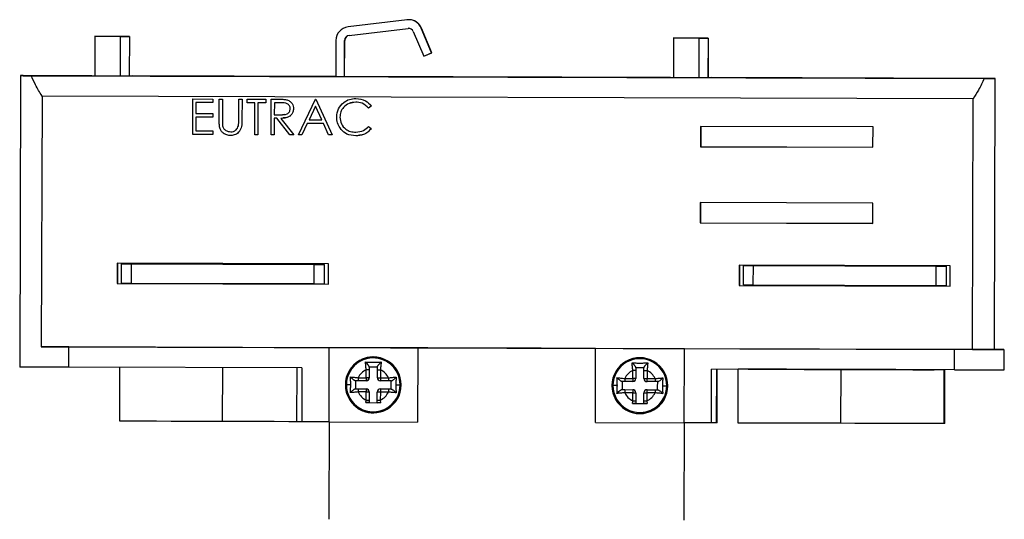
# Model space of a CAD drawing. Header units: millimetres. Extents: x -262 to 40, y 69 to 330.
# Tile 20 of 25: x -243 to -146, y 281 to 330. Entities that reach past the tile are written whole.
import ezdxf

# ---------------------------------------------------------------- set-up
doc = ezdxf.new("R2010")
doc.units = ezdxf.units.MM

msp = doc.modelspace()

# ---------------------------------------------------------------- linework, layer by layer
at = {"color": 7, "linetype": 'Continuous', "lineweight": 25}
for p, q in [((-204.729, 330.254), (-210.537, 329.558)), ((-204.582, 330.264), (-204.595, 330.264)), ((-210.436, 328.714), (-204.628, 329.41)), ((-210.423, 328.714), (-204.615, 329.411)), ((-204.615, 329.411), (-204.628, 329.41)), ((-204.565, 329.414), (-204.615, 329.411)), ((-204.108, 329.108), (-203.087, 326.687)), ((-203.312, 329.439), (-203.325, 329.438)), ((-202.304, 327.017), (-203.325, 329.438)), ((-202.29, 327.017), (-203.312, 329.439)), ((-235.477, 328.632), (-235.488, 324.732)), ((-235.467, 328.633), (-235.477, 328.632)), ((-235.477, 328.632), (-232.977, 328.625)), ((-232.067, 328.623), (-235.467, 328.633)), ((-232.977, 328.625), (-232.988, 324.725)), ((-232.974, 328.625), (-232.985, 324.725)), ((-232.977, 328.625), (-232.974, 328.625)), ((-232.974, 328.625), (-232.074, 328.623)), ((-232.074, 328.623), (-232.085, 324.723)), ((-232.067, 328.623), (-232.079, 324.723)), ((-232.074, 328.623), (-232.067, 328.623)), ((-211.726, 328.222), (-211.736, 324.664)), ((-210.886, 324.662), (-210.876, 328.219)), ((-210.863, 328.219), (-210.876, 328.219)), ((-210.873, 324.662), (-210.863, 328.219)), ((-210.436, 328.714), (-210.423, 328.714)), ((-178.477, 328.468), (-178.488, 324.568)), ((-178.468, 328.469), (-178.477, 328.468)), ((-178.477, 328.468), (-175.977, 328.461)), ((-175.068, 328.459), (-178.468, 328.469)), ((-175.977, 328.461), (-175.988, 324.561)), ((-175.975, 328.461), (-175.986, 324.561)), ((-175.977, 328.461), (-175.975, 328.461)), ((-175.975, 328.461), (-175.075, 328.459)), ((-175.075, 328.459), (-175.086, 324.559)), ((-175.068, 328.459), (-175.079, 324.559)), ((-175.075, 328.459), (-175.068, 328.459)), ((-203.087, 326.687), (-202.304, 327.017)), ((-203.074, 326.687), (-202.29, 327.017)), ((-202.29, 327.017), (-202.304, 327.017)), ((-203.074, 326.687), (-203.087, 326.687)), ((-242.794, 324.753), (-242.876, 296.054)), ((-241.744, 324.75), (-147.872, 324.48)), ((-235.78, 324.734), (-241.716, 324.751)), ((-235.78, 324.734), (-235.789, 324.733)), ((-235.789, 324.733), (-231.789, 324.722)), ((-235.78, 324.733), (-235.78, 324.734)), ((-231.789, 324.722), (-231.78, 324.722)), ((-211.736, 324.664), (-231.78, 324.722)), ((-211.736, 324.664), (-210.886, 324.662)), ((-210.873, 324.662), (-210.886, 324.662)), ((-178.78, 324.569), (-210.873, 324.662)), ((-178.78, 324.569), (-178.789, 324.569)), ((-178.789, 324.569), (-174.789, 324.558)), ((-178.78, 324.569), (-178.78, 324.569)), ((-174.789, 324.558), (-174.78, 324.558)), ((-147.844, 324.48), (-174.78, 324.558)), ((-146.871, 297.777), (-146.794, 324.477)), ((-240.676, 322.747), (-240.747, 298.047)), ((-148.963, 322.483), (-240.676, 322.747)), ((-225.835, 318.96), (-225.825, 322.46)), ((-225.825, 322.46), (-223.85, 322.454)), ((-225.825, 322.46), (-223.851, 322.454)), ((-225.825, 322.46), (-225.825, 322.46)), ((-225.512, 322.1), (-225.515, 321.023)), ((-225.512, 322.1), (-225.515, 321.023)), ((-223.852, 322.095), (-225.512, 322.1)), ((-223.851, 322.454), (-223.852, 322.095)), ((-223.852, 322.095), (-223.851, 322.095)), ((-223.85, 322.454), (-223.851, 322.095)), ((-223.851, 322.454), (-223.85, 322.454)), ((-223.229, 320.338), (-223.223, 322.452)), ((-223.223, 322.452), (-222.909, 322.451)), ((-223.223, 322.452), (-223.222, 322.452)), ((-223.222, 322.452), (-222.908, 322.451)), ((-222.909, 322.451), (-222.915, 320.354)), ((-222.908, 322.451), (-222.914, 320.354)), ((-222.909, 322.451), (-222.908, 322.451)), ((-221.299, 320.349), (-221.293, 322.446)), ((-221.293, 322.446), (-220.979, 322.446)), ((-221.293, 322.446), (-220.979, 322.446)), ((-221.293, 322.446), (-221.293, 322.446)), ((-220.979, 322.446), (-220.985, 320.332)), ((-220.979, 322.446), (-220.985, 320.332)), ((-220.979, 322.446), (-220.979, 322.446)), ((-220.487, 322.085), (-220.486, 322.444)), ((-219.724, 322.083), (-220.487, 322.085)), ((-220.486, 322.444), (-218.646, 322.439)), ((-220.486, 322.444), (-220.485, 322.444)), ((-220.485, 322.444), (-218.645, 322.439)), ((-219.733, 318.942), (-219.724, 322.083)), ((-219.41, 322.082), (-219.419, 318.941)), ((-219.409, 322.082), (-219.418, 318.941)), ((-218.647, 322.08), (-219.41, 322.082)), ((-218.646, 322.439), (-218.647, 322.08)), ((-218.647, 322.08), (-218.646, 322.08)), ((-218.645, 322.439), (-218.646, 322.08)), ((-218.646, 322.439), (-218.645, 322.439)), ((-218.117, 318.937), (-218.107, 322.437)), ((-218.107, 322.437), (-217.406, 322.435)), ((-218.107, 322.437), (-217.407, 322.435)), ((-218.107, 322.437), (-218.107, 322.437)), ((-217.794, 322.077), (-217.798, 320.911)), ((-217.794, 322.077), (-217.797, 320.911)), ((-217.138, 322.076), (-217.794, 322.077)), ((-217.407, 322.435), (-217.406, 322.435)), ((-216.614, 322.385), (-216.614, 322.385)), ((-215.425, 318.93), (-213.755, 322.425)), ((-213.755, 322.425), (-213.71, 322.425)), ((-213.755, 322.425), (-213.754, 322.425)), ((-213.754, 322.425), (-213.71, 322.425)), ((-213.71, 322.425), (-212.104, 318.92)), ((-213.71, 322.425), (-212.105, 318.92)), ((-213.71, 322.425), (-213.71, 322.425)), ((-209.762, 322.503), (-209.762, 322.503)), ((-149.034, 297.783), (-148.963, 322.483)), ((-225.515, 321.023), (-223.855, 321.018)), ((-225.515, 321.023), (-223.855, 321.018)), ((-225.515, 321.023), (-225.515, 321.023)), ((-223.855, 321.018), (-223.856, 320.659)), ((-223.855, 321.018), (-223.856, 320.659)), ((-223.855, 321.018), (-223.855, 321.018)), ((-215.911, 321.495), (-215.911, 321.495)), ((-213.738, 321.743), (-214.375, 320.407)), ((-213.738, 321.742), (-214.375, 320.407)), ((-213.125, 320.404), (-213.738, 321.743)), ((-208.237, 321.767), (-208.513, 321.557)), ((-208.513, 321.557), (-208.512, 321.557)), ((-208.237, 321.767), (-208.512, 321.557)), ((-208.237, 321.767), (-208.237, 321.767)), ((-225.516, 320.664), (-225.52, 319.318)), ((-225.516, 320.664), (-225.52, 319.318)), ((-223.856, 320.659), (-225.516, 320.664)), ((-223.856, 320.659), (-223.856, 320.659)), ((-222.915, 320.354), (-222.914, 320.354)), ((-220.985, 320.332), (-220.985, 320.332)), ((-217.798, 320.552), (-217.803, 318.936)), ((-217.799, 320.552), (-217.803, 318.936)), ((-217.543, 320.551), (-217.799, 320.552)), ((-217.798, 320.911), (-217.157, 320.904)), ((-217.798, 320.911), (-217.797, 320.911)), ((-217.797, 320.911), (-217.156, 320.904)), ((-216.262, 318.932), (-217.543, 320.551)), ((-217.157, 320.904), (-217.156, 320.904)), ((-217.156, 320.904), (-216.83, 320.952)), ((-217.155, 320.55), (-215.873, 318.931)), ((-217.155, 320.55), (-215.874, 318.931)), ((-216.919, 320.559), (-216.919, 320.559)), ((-214.546, 320.049), (-215.082, 318.929)), ((-214.547, 320.049), (-215.082, 318.929)), ((-212.96, 320.044), (-214.547, 320.049)), ((-214.375, 320.407), (-213.125, 320.404)), ((-214.375, 320.407), (-214.375, 320.407)), ((-214.375, 320.407), (-213.125, 320.404)), ((-212.446, 318.921), (-212.96, 320.044)), ((-211.337, 320.664), (-211.336, 320.664)), ((-225.52, 319.318), (-223.86, 319.313)), ((-225.52, 319.318), (-223.86, 319.313)), ((-225.52, 319.318), (-225.52, 319.318)), ((-223.86, 319.313), (-223.861, 318.954)), ((-223.86, 319.313), (-223.861, 318.954)), ((-223.86, 319.313), (-223.86, 319.313)), ((-222.902, 319.888), (-222.902, 319.888)), ((-208.518, 319.762), (-208.243, 319.553)), ((-208.518, 319.762), (-208.244, 319.553)), ((-208.518, 319.762), (-208.518, 319.762)), ((-208.244, 319.553), (-208.243, 319.553)), ((-175.828, 319.76), (-175.833, 317.76)), ((-158.828, 319.711), (-175.828, 319.76)), ((-175.788, 319.76), (-175.794, 317.761)), ((-158.833, 317.711), (-158.828, 319.711)), ((-223.861, 318.954), (-225.835, 318.96)), ((-223.861, 318.954), (-223.861, 318.954)), ((-222.077, 318.859), (-222.076, 318.859)), ((-219.419, 318.941), (-219.733, 318.942)), ((-219.419, 318.941), (-219.418, 318.941)), ((-217.803, 318.936), (-218.117, 318.937)), ((-217.803, 318.936), (-217.803, 318.936)), ((-215.874, 318.931), (-216.262, 318.932)), ((-215.874, 318.931), (-215.873, 318.931)), ((-215.082, 318.929), (-215.425, 318.93)), ((-215.082, 318.929), (-215.082, 318.929)), ((-212.105, 318.92), (-212.446, 318.921)), ((-212.105, 318.92), (-212.104, 318.92)), ((-209.539, 318.834), (-209.539, 318.834)), ((-175.794, 317.761), (-175.833, 317.76)), ((-175.833, 317.76), (-158.833, 317.711)), ((-175.794, 317.761), (-158.833, 317.712)), ((-175.849, 312.26), (-175.855, 310.26)), ((-158.849, 312.211), (-175.849, 312.26)), ((-175.81, 312.26), (-175.816, 310.261)), ((-158.855, 310.211), (-158.849, 312.211)), ((-175.816, 310.261), (-175.855, 310.26)), ((-175.855, 310.26), (-158.855, 310.211)), ((-175.816, 310.261), (-158.855, 310.212)), ((-233.266, 306.275), (-233.272, 304.275)), ((-212.467, 306.216), (-233.266, 306.275)), ((-233.227, 306.275), (-233.233, 304.276)), ((-232.852, 304.325), (-232.847, 306.225)), ((-232.847, 306.225), (-231.866, 306.221)), ((-231.871, 304.321), (-231.866, 306.221)), ((-231.866, 306.221), (-213.866, 306.17)), ((-213.828, 306.17), (-231.828, 306.222)), ((-213.871, 304.27), (-213.866, 306.17)), ((-212.852, 304.267), (-212.847, 306.167)), ((-212.472, 304.216), (-212.467, 306.216)), ((-172.017, 306.099), (-172.023, 304.099)), ((-151.217, 306.039), (-172.017, 306.099)), ((-171.978, 306.099), (-171.983, 304.1)), ((-171.603, 304.148), (-171.597, 306.048)), ((-171.597, 306.048), (-170.616, 306.045)), ((-170.622, 304.145), (-170.616, 306.045)), ((-170.616, 306.045), (-152.616, 305.993)), ((-152.579, 305.994), (-170.579, 306.046)), ((-152.622, 304.093), (-152.616, 305.993)), ((-151.603, 304.091), (-151.598, 305.991)), ((-151.223, 304.039), (-151.217, 306.039)), ((-233.233, 304.276), (-233.272, 304.275)), ((-233.272, 304.275), (-212.472, 304.216)), ((-233.233, 304.276), (-212.472, 304.216)), ((-232.852, 304.325), (-231.871, 304.321)), ((-231.871, 304.321), (-213.871, 304.27)), ((-171.983, 304.1), (-172.023, 304.099)), ((-172.023, 304.099), (-151.223, 304.039)), ((-171.983, 304.1), (-151.223, 304.04)), ((-171.603, 304.148), (-170.622, 304.145)), ((-170.622, 304.145), (-152.622, 304.093)), ((-240.747, 298.047), (-149.034, 297.783)), ((-238.027, 296.039), (-238.021, 298.039)), ((-212.399, 297.965), (-238.021, 298.039)), ((-212.412, 297.965), (-212.433, 290.665)), ((-203.672, 297.94), (-212.412, 297.965)), ((-212.412, 297.965), (-212.399, 297.965)), ((-203.672, 297.94), (-203.693, 290.64)), ((-186.174, 290.589), (-186.153, 297.889)), ((-177.412, 297.864), (-186.153, 297.889)), ((-177.434, 290.564), (-177.412, 297.864)), ((-177.42, 290.564), (-177.399, 297.864)), ((-177.412, 297.864), (-177.399, 297.864)), ((-150.805, 297.788), (-177.399, 297.864)), ((-150.81, 295.788), (-150.805, 297.788)), ((-145.905, 295.774), (-145.899, 297.774)), ((-208.098, 296.952), (-208.101, 296.952)), ((-181.839, 296.876), (-181.842, 296.876)), ((-215.083, 295.973), (-238.027, 296.039)), ((-233.014, 290.725), (-232.999, 296.024)), ((-222.892, 290.695), (-222.876, 295.995)), ((-215.582, 295.974), (-215.597, 290.674)), ((-215.083, 295.973), (-215.099, 290.673)), ((-208.75, 295.005), (-208.748, 295.799)), ((-208.447, 295.798), (-208.45, 295.005)), ((-208.446, 296.054), (-208.446, 296.073)), ((-208.443, 296.054), (-208.446, 295.005)), ((-207.65, 295.002), (-207.647, 295.795)), ((-207.348, 295.794), (-207.35, 295.001)), ((-182.187, 295.978), (-182.187, 295.997)), ((-182.184, 295.978), (-182.187, 294.929)), ((-174.741, 290.557), (-174.726, 295.857)), ((-150.81, 295.788), (-174.726, 295.857)), ((-174.239, 290.555), (-174.224, 295.855)), ((-174.187, 290.556), (-174.171, 295.855)), ((-172.128, 290.549), (-172.112, 295.849)), ((-172.112, 295.849), (-172.11, 295.849)), ((-171.11, 295.846), (-171.111, 295.846)), ((-171.06, 295.846), (-171.061, 295.846)), ((-161.988, 290.52), (-161.973, 295.82)), ((-152.861, 295.794), (-152.86, 295.794)), ((-152.811, 295.794), (-152.81, 295.794)), ((-151.828, 290.491), (-151.813, 295.791)), ((-151.81, 295.791), (-151.813, 295.791)), ((-151.768, 290.492), (-151.752, 295.791)), ((-150.81, 295.788), (-145.905, 295.774)), ((-209.544, 295.008), (-208.75, 295.005)), ((-208.45, 295.005), (-208.446, 295.005)), ((-207.35, 295.001), (-206.557, 294.999)), ((-183.285, 294.932), (-182.491, 294.93)), ((-182.491, 294.93), (-182.489, 295.723)), ((-182.188, 295.722), (-182.19, 294.929)), ((-182.19, 294.929), (-182.187, 294.929)), ((-181.39, 294.927), (-181.388, 295.72)), ((-181.089, 295.719), (-181.091, 294.926)), ((-181.091, 294.926), (-180.298, 294.923)), ((-210.797, 294.31), (-210.802, 294.31)), ((-209.801, 293.908), (-209.821, 293.908)), ((-209.799, 293.908), (-209.801, 293.908)), ((-209.796, 294.708), (-209.799, 293.908)), ((-209.799, 293.908), (-208.75, 293.905)), ((-209.547, 293.908), (-208.753, 293.905)), ((-208.75, 294.705), (-209.544, 294.708)), ((-208.753, 293.905), (-208.75, 293.905)), ((-208.744, 294.705), (-208.741, 294.705)), ((-207.356, 293.901), (-207.359, 293.901)), ((-207.356, 293.901), (-207.35, 293.901)), ((-207.353, 293.901), (-206.558, 293.899)), ((-207.35, 293.901), (-207.353, 293.901)), ((-206.557, 294.699), (-207.351, 294.701)), ((-207.35, 293.901), (-206.299, 293.898)), ((-206.282, 293.898), (-206.301, 293.898)), ((-205.397, 294.295), (-205.4, 294.295)), ((-184.538, 294.235), (-184.543, 294.235)), ((-183.537, 294.633), (-183.539, 293.833)), ((-182.491, 294.63), (-183.285, 294.632)), ((-182.485, 294.63), (-182.481, 294.63)), ((-180.298, 294.623), (-181.091, 294.626)), ((-179.138, 294.219), (-179.141, 294.219)), ((-208.754, 293.605), (-209.549, 293.608)), ((-208.757, 292.81), (-208.754, 293.605)), ((-208.454, 293.605), (-208.456, 292.809)), ((-208.45, 293.605), (-208.454, 293.605)), ((-208.45, 293.605), (-208.453, 292.554)), ((-207.656, 292.807), (-207.654, 293.602)), ((-207.354, 293.601), (-207.357, 292.806)), ((-206.56, 293.599), (-207.354, 293.601)), ((-183.542, 293.833), (-183.562, 293.833)), ((-183.539, 293.833), (-183.542, 293.833)), ((-183.539, 293.833), (-182.49, 293.83)), ((-182.495, 293.53), (-183.29, 293.532)), ((-183.288, 293.832), (-182.494, 293.83)), ((-182.498, 292.735), (-182.495, 293.53)), ((-182.494, 293.83), (-182.49, 293.83)), ((-182.194, 293.529), (-182.197, 292.734)), ((-182.191, 293.529), (-182.194, 293.529)), ((-182.191, 293.529), (-182.194, 292.478)), ((-181.397, 292.731), (-181.394, 293.527)), ((-181.097, 293.826), (-181.1, 293.826)), ((-181.095, 293.526), (-181.098, 292.731)), ((-181.097, 293.826), (-181.09, 293.826)), ((-180.301, 293.523), (-181.095, 293.526)), ((-181.094, 293.826), (-180.299, 293.823)), ((-181.09, 293.826), (-181.094, 293.826)), ((-181.09, 293.826), (-180.039, 293.823)), ((-180.023, 293.823), (-180.042, 293.823)), ((-208.786, 292.554), (-208.757, 292.81)), ((-208.786, 292.554), (-207.329, 292.55)), ((-208.453, 292.554), (-208.457, 292.554)), ((-208.453, 292.554), (-207.653, 292.551)), ((-207.357, 292.806), (-207.329, 292.55)), ((-182.527, 292.479), (-182.498, 292.735)), ((-182.527, 292.479), (-181.07, 292.475)), ((-182.194, 292.478), (-182.197, 292.478)), ((-182.194, 292.478), (-181.394, 292.476)), ((-181.098, 292.731), (-181.07, 292.475)), ((-207.999, 291.653), (-207.996, 291.653)), ((-181.739, 291.577), (-181.737, 291.577)), ((-212.433, 290.665), (-215.099, 290.673)), ((-212.433, 290.665), (-203.693, 290.64)), ((-212.392, 290.665), (-212.419, 281.066)), ((-186.174, 290.589), (-177.434, 290.564)), ((-177.434, 290.564), (-177.42, 290.564)), ((-177.42, 280.965), (-177.392, 290.564)), ((-174.741, 290.557), (-177.42, 290.564)), ((-151.768, 290.492), (-151.828, 290.491))]:
    msp.add_line(p, q, dxfattribs=at)
at = {"color": 7, "linetype": 'Continuous', "lineweight": 25, "flags": 128}
for points in [[(-241.716, 324.751), (-242.181, 324.752), (-242.518, 324.753), (-242.723, 324.753), (-242.794, 324.753), (-242.73, 324.753), (-242.532, 324.752), (-242.202, 324.751), (-241.744, 324.75)], [(-147.872, 324.48), (-147.407, 324.479), (-147.07, 324.478), (-146.865, 324.477), (-146.794, 324.477), (-146.858, 324.477), (-147.056, 324.478), (-147.386, 324.479), (-147.844, 324.48)], [(-231.828, 306.222), (-232.063, 306.223), (-232.268, 306.223), (-232.443, 306.224), (-232.586, 306.224), (-232.698, 306.224), (-232.779, 306.225), (-232.829, 306.225), (-232.847, 306.225)], [(-213.866, 306.17), (-213.426, 306.168), (-213.108, 306.168), (-212.915, 306.167), (-212.847, 306.167), (-212.905, 306.167), (-213.089, 306.168), (-213.397, 306.169), (-213.828, 306.17)], [(-170.579, 306.046), (-170.814, 306.046), (-171.019, 306.047), (-171.193, 306.047), (-171.337, 306.048), (-171.449, 306.048), (-171.53, 306.048), (-171.579, 306.048), (-171.597, 306.048)], [(-152.616, 305.993), (-152.176, 305.992), (-151.858, 305.991), (-151.665, 305.991), (-151.598, 305.991), (-151.656, 305.991), (-151.839, 305.992), (-152.148, 305.993), (-152.579, 305.994)], [(-213.871, 304.27), (-213.431, 304.268), (-213.113, 304.268), (-212.92, 304.267), (-212.853, 304.267), (-212.852, 304.267)], [(-152.622, 304.093), (-152.182, 304.092), (-151.864, 304.091), (-151.671, 304.091), (-151.603, 304.091), (-151.603, 304.091)], [(-238.021, 298.039), (-238.412, 298.04), (-238.789, 298.041), (-239.153, 298.042), (-239.502, 298.043), (-239.837, 298.044), (-240.156, 298.045), (-240.46, 298.046), (-240.747, 298.047)], [(-194.919, 297.914), (-196.065, 297.918), (-197.205, 297.921), (-198.336, 297.924), (-199.452, 297.928), (-200.548, 297.931), (-201.62, 297.934), (-202.662, 297.937), (-203.672, 297.94)], [(-186.153, 297.889), (-187.165, 297.892), (-188.211, 297.895), (-189.285, 297.898), (-190.383, 297.901), (-191.5, 297.905), (-192.632, 297.908), (-193.773, 297.911), (-194.919, 297.914)], [(-146.871, 297.777), (-146.277, 297.776), (-145.94, 297.775), (-145.945, 297.774), (-146.294, 297.775), (-146.977, 297.777), (-147.975, 297.78), (-149.262, 297.784), (-150.805, 297.788)], [(-149.034, 297.783), (-148.107, 297.78), (-147.429, 297.779), (-147.014, 297.777), (-146.871, 297.777), (-146.871, 297.777)], [(-238.027, 296.039), (-239.561, 296.043), (-240.839, 296.047), (-241.827, 296.05), (-242.499, 296.052), (-242.836, 296.053), (-242.876, 296.054)], [(-208.447, 295.798), (-208.453, 295.798), (-208.471, 295.798), (-208.498, 295.798), (-208.536, 295.798), (-208.581, 295.798), (-208.633, 295.798), (-208.69, 295.798), (-208.748, 295.799)], [(-207.647, 295.795), (-207.642, 295.795), (-207.625, 295.795), (-207.597, 295.795), (-207.56, 295.795), (-207.515, 295.795), (-207.463, 295.795), (-207.407, 295.795), (-207.348, 295.794)], [(-161.973, 295.82), (-163.345, 295.824), (-164.707, 295.828), (-166.049, 295.832), (-167.36, 295.835), (-168.631, 295.839), (-169.853, 295.843), (-171.016, 295.846), (-172.112, 295.849)], [(-171.111, 295.846), (-170.109, 295.843), (-169.051, 295.84), (-167.946, 295.837), (-166.8, 295.834), (-165.622, 295.83), (-164.418, 295.827), (-163.198, 295.823), (-161.97, 295.82)], [(-171.061, 295.846), (-170.063, 295.843), (-169.011, 295.84), (-167.912, 295.837), (-166.772, 295.834), (-165.6, 295.83), (-164.404, 295.827), (-163.191, 295.823), (-161.97, 295.82)], [(-151.813, 295.791), (-152.913, 295.794), (-154.081, 295.797), (-155.306, 295.801), (-156.58, 295.804), (-157.893, 295.808), (-159.237, 295.812), (-160.6, 295.816), (-161.973, 295.82)], [(-161.97, 295.82), (-160.741, 295.816), (-159.52, 295.813), (-158.315, 295.809), (-157.135, 295.806), (-155.987, 295.803), (-154.879, 295.799), (-153.818, 295.796), (-152.811, 295.794)], [(-161.97, 295.82), (-160.748, 295.816), (-159.534, 295.813), (-158.336, 295.809), (-157.163, 295.806), (-156.021, 295.803), (-154.918, 295.8), (-153.863, 295.797), (-152.861, 295.794)], [(-208.45, 295.005), (-208.456, 295.005), (-208.473, 295.005), (-208.501, 295.005), (-208.538, 295.005), (-208.584, 295.005), (-208.636, 295.005), (-208.692, 295.005), (-208.75, 295.005)], [(-207.65, 295.002), (-207.644, 295.002), (-207.627, 295.002), (-207.6, 295.002), (-207.562, 295.002), (-207.517, 295.002), (-207.465, 295.002), (-207.409, 295.002), (-207.35, 295.001)], [(-182.19, 294.929), (-182.196, 294.929), (-182.214, 294.929), (-182.241, 294.929), (-182.279, 294.929), (-182.324, 294.929), (-182.376, 294.929), (-182.433, 294.93), (-182.491, 294.93)], [(-182.188, 295.722), (-182.194, 295.722), (-182.211, 295.722), (-182.239, 295.722), (-182.277, 295.722), (-182.322, 295.722), (-182.374, 295.723), (-182.43, 295.723), (-182.489, 295.723)], [(-181.39, 294.927), (-181.385, 294.927), (-181.368, 294.927), (-181.34, 294.926), (-181.303, 294.926), (-181.258, 294.926), (-181.206, 294.926), (-181.15, 294.926), (-181.091, 294.926)], [(-181.388, 295.72), (-181.383, 295.72), (-181.366, 295.72), (-181.338, 295.72), (-181.301, 295.72), (-181.255, 295.719), (-181.204, 295.719), (-181.147, 295.719), (-181.089, 295.719)], [(-210.272, 294.309), (-210.366, 294.309), (-210.451, 294.309), (-210.525, 294.309), (-210.587, 294.31), (-210.636, 294.31), (-210.671, 294.31), (-210.693, 294.31), (-210.7, 294.31)], [(-205.829, 294.296), (-205.735, 294.296), (-205.65, 294.295), (-205.576, 294.295), (-205.514, 294.295), (-205.465, 294.295), (-205.429, 294.295), (-205.407, 294.295), (-205.4, 294.295)], [(-184.013, 294.233), (-184.107, 294.233), (-184.192, 294.234), (-184.266, 294.234), (-184.328, 294.234), (-184.377, 294.234), (-184.412, 294.234), (-184.434, 294.234), (-184.44, 294.234)], [(-179.57, 294.22), (-179.476, 294.22), (-179.391, 294.22), (-179.317, 294.22), (-179.255, 294.219), (-179.206, 294.219), (-179.17, 294.219), (-179.148, 294.219), (-179.141, 294.219)], [(-208.754, 293.605), (-208.696, 293.605), (-208.64, 293.605), (-208.588, 293.605), (-208.542, 293.605), (-208.505, 293.605), (-208.477, 293.605), (-208.46, 293.605), (-208.454, 293.605)], [(-207.654, 293.602), (-207.648, 293.602), (-207.631, 293.602), (-207.604, 293.602), (-207.566, 293.602), (-207.521, 293.602), (-207.469, 293.602), (-207.413, 293.602), (-207.354, 293.601)], [(-182.495, 293.53), (-182.437, 293.53), (-182.38, 293.529), (-182.328, 293.529), (-182.283, 293.529), (-182.245, 293.529), (-182.218, 293.529), (-182.2, 293.529), (-182.194, 293.529)], [(-181.394, 293.527), (-181.389, 293.527), (-181.372, 293.527), (-181.344, 293.526), (-181.307, 293.526), (-181.262, 293.526), (-181.21, 293.526), (-181.154, 293.526), (-181.095, 293.526)], [(-208.757, 292.81), (-208.698, 292.81), (-208.642, 292.81), (-208.59, 292.81), (-208.544, 292.81), (-208.507, 292.81), (-208.479, 292.809), (-208.462, 292.809), (-208.456, 292.809)], [(-207.656, 292.807), (-207.65, 292.807), (-207.633, 292.807), (-207.606, 292.807), (-207.569, 292.807), (-207.523, 292.807), (-207.472, 292.807), (-207.415, 292.806), (-207.357, 292.806)], [(-182.498, 292.735), (-182.439, 292.734), (-182.383, 292.734), (-182.331, 292.734), (-182.285, 292.734), (-182.248, 292.734), (-182.22, 292.734), (-182.203, 292.734), (-182.197, 292.734)], [(-181.397, 292.731), (-181.391, 292.731), (-181.374, 292.731), (-181.347, 292.731), (-181.309, 292.731), (-181.264, 292.731), (-181.212, 292.731), (-181.156, 292.731), (-181.098, 292.731)], [(-222.892, 290.695), (-224.654, 290.7), (-226.361, 290.705), (-227.963, 290.71), (-229.409, 290.714), (-230.657, 290.718), (-231.668, 290.721), (-232.411, 290.723), (-232.864, 290.725), (-233.014, 290.725)], [(-215.597, 290.675), (-216.361, 290.677), (-217.813, 290.681), (-219.419, 290.685), (-221.129, 290.69), (-222.892, 290.695)], [(-215.099, 290.673), (-215.235, 290.673), (-215.36, 290.674), (-215.466, 290.674), (-215.544, 290.674), (-215.588, 290.674), (-215.597, 290.674)], [(-174.239, 290.555), (-174.249, 290.555), (-174.294, 290.555), (-174.372, 290.556), (-174.478, 290.556), (-174.605, 290.556), (-174.741, 290.557)], [(-174.187, 290.556), (-174.188, 290.556), (-174.219, 290.556), (-174.239, 290.556)], [(-161.988, 290.52), (-163.36, 290.524), (-164.722, 290.528), (-166.064, 290.532), (-167.375, 290.535), (-168.646, 290.539), (-169.868, 290.543), (-171.031, 290.546), (-172.128, 290.549)], [(-151.828, 290.491), (-152.929, 290.494), (-154.096, 290.497), (-155.321, 290.501), (-156.595, 290.504), (-157.909, 290.508), (-159.252, 290.512), (-160.615, 290.516), (-161.988, 290.52)]]:
    msp.add_lwpolyline(points, dxfattribs=at)
at = {"color": 7, "linetype": 'Continuous', "lineweight": 25}
for centre, radius, start, end in [((-204.569, 328.914), 1.35, 22.86599, 96.83503), ((-204.556, 328.914), 1.35, 22.86599, 91.1053), ((-210.376, 328.218), 1.35, 96.83519, 179.83517), ((-204.569, 328.914), 0.5, 22.86599, 96.83503), ((-210.376, 328.218), 0.5, 96.83519, 179.83517), ((-210.363, 328.218), 0.5, 96.83519, 179.83517), ((-208.052, 294.302), 2.75, 359.8349, 179.83523), ((-208.047, 294.302), 2.75, 91.10545, 179.83519), ((-208.05, 294.302), 2.65, 359.8349, 179.83523), ((-208.047, 294.302), 2.65, 359.83496, 91.10524), ((-181.793, 294.227), 2.75, 359.8349, 179.83523), ((-181.788, 294.227), 2.75, 91.10545, 179.83519), ((-181.791, 294.227), 2.65, 359.8349, 179.83523), ((-181.788, 294.227), 2.65, 359.83496, 91.10524), ((-208.052, 294.302), 1.65, 114.9379, 154.69411), ((-208.052, 294.302), 1.65, 24.97604, 64.73224), ((-182.172, 294.854), 27.373, 179.67808, 180.306), ((-181.378, 294.852), 27.373, 179.67808, 180.306), ((-208.75, 295.005), 0.3, 269.83517, 359.83518), ((-208.746, 295.005), 0.3, 271.10545, 359.83518), ((-207.35, 295.001), 0.3, 179.83497, 269.83496), ((-179.978, 294.848), 27.373, 179.67808, 180.306), ((-179.184, 294.845), 27.373, 179.67808, 180.306), ((-181.793, 294.227), 1.65, 114.9379, 154.69411), ((-155.912, 294.778), 27.373, 179.67808, 180.306), ((-155.119, 294.776), 27.373, 179.67808, 180.306), ((-182.49, 294.93), 0.3, 269.83517, 359.83518), ((-182.487, 294.93), 0.3, 271.10545, 359.83518), ((-181.09, 294.926), 0.3, 179.83497, 269.83496), ((-153.719, 294.772), 27.373, 179.67808, 180.306), ((-181.793, 294.227), 1.65, 24.97604, 64.73224), ((-152.925, 294.77), 27.373, 179.67808, 180.306), ((-208.052, 294.302), 2.75, 179.8349, 359.83523), ((-208.047, 294.302), 2.75, 179.83495, 271.10526), ((-208.05, 294.302), 2.65, 179.8349, 359.83523), ((-182.164, 293.604), 27.385, 179.36427, 179.99198), ((-181.369, 293.602), 27.385, 179.36427, 179.99198), ((-208.754, 293.605), 0.3, 359.83497, 89.83496), ((-208.75, 293.605), 0.3, 359.83497, 89.83496), ((-208.047, 294.302), 2.65, 271.10543, 359.8352), ((-207.354, 293.601), 0.3, 89.83517, 179.83518), ((-179.969, 293.598), 27.385, 179.36427, 179.99198), ((-179.175, 293.595), 27.385, 179.36427, 179.99198), ((-181.793, 294.227), 2.75, 179.8349, 359.83523), ((-181.788, 294.227), 2.75, 179.83495, 271.10526), ((-181.791, 294.227), 2.65, 179.8349, 359.83523), ((-181.788, 294.227), 2.65, 271.10543, 359.8352), ((-208.052, 294.302), 1.65, 204.89935, 244.73224), ((-208.052, 294.302), 1.65, 294.9379, 334.7708), ((-155.905, 293.528), 27.385, 179.36427, 179.99198), ((-181.793, 294.227), 1.65, 204.89935, 244.73224), ((-155.11, 293.526), 27.385, 179.36427, 179.99198), ((-182.494, 293.53), 0.3, 359.83497, 89.83496), ((-182.491, 293.53), 0.3, 359.83497, 89.83496), ((-181.094, 293.526), 0.3, 89.83517, 179.83518), ((-181.793, 294.227), 1.65, 294.9379, 334.7708), ((-153.71, 293.522), 27.385, 179.36427, 179.99198), ((-152.915, 293.52), 27.385, 179.36427, 179.99198)]:
    msp.add_arc(centre, radius, start, end, dxfattribs=at)
for points, knots in [([(-240.676, 322.747), (-240.9, 323.11), (-241.304, 323.766), (-241.608, 324.447), (-241.744, 324.75)], [0, 0, 0, 0, 0.554965, 1, 1, 1, 1]), ([(-147.872, 324.48), (-148.051, 324.096), (-148.367, 323.418), (-148.782, 322.766), (-148.963, 322.483)], [0, 0, 0, 0, 0.565117, 1, 1, 1, 1]), ([(-217.407, 322.435), (-217.258, 322.435), (-216.993, 322.435), (-216.73, 322.401), (-216.614, 322.385)], [0, 0, 0, 0, 0.56024, 1, 1, 1, 1]), ([(-217.406, 322.435), (-217.258, 322.435), (-216.992, 322.435), (-216.729, 322.401), (-216.614, 322.385)], [0, 0, 0, 0, 0.56024, 1, 1, 1, 1]), ([(-216.225, 321.497), (-216.229, 321.548), (-216.236, 321.65), (-216.306, 321.79), (-216.404, 321.909), (-216.663, 322.081), (-216.927, 322.078), (-217.138, 322.076)], [0, 0, 0, 0, 0.125307, 0.250617, 0.375954, 0.501281, 1, 1, 1, 1]), ([(-216.614, 322.385), (-216.504, 322.349), (-216.285, 322.275), (-216.054, 322.039), (-215.928, 321.767), (-215.916, 321.586), (-215.911, 321.495)], [0, 0, 0, 0, 0.2797971, 0.5594998, 0.7796265, 1, 1, 1, 1]), ([(-216.614, 322.385), (-216.504, 322.349), (-216.285, 322.275), (-216.055, 322.039), (-215.928, 321.767), (-215.917, 321.586), (-215.911, 321.495)], [0, 0, 0, 0, 0.279797, 0.5595, 0.779626, 1, 1, 1, 1]), ([(-211.651, 320.689), (-211.618, 320.963), (-211.553, 321.512), (-211.033, 322.111), (-210.409, 322.457), (-209.978, 322.488), (-209.762, 322.503)], [0, 0, 0, 0, 0.279512, 0.55908, 0.779374, 1, 1, 1, 1]), ([(-209.783, 322.144), (-210.007, 322.119), (-210.454, 322.069), (-210.976, 321.691), (-211.288, 321.192), (-211.32, 320.84), (-211.337, 320.664)], [0, 0, 0, 0, 0.279856, 0.559519, 0.779686, 1, 1, 1, 1]), ([(-210.081, 322.085), (-210.202, 322.068), (-210.544, 322.022), (-210.974, 321.687), (-211.287, 321.193), (-211.32, 320.841), (-211.336, 320.664)], [0, 0, 0, 0, 0.174162, 0.494871, 0.747351, 1, 1, 1, 1]), ([(-208.513, 321.557), (-208.715, 321.746), (-209.077, 322.085), (-209.567, 322.126), (-209.783, 322.144)], [0, 0, 0, 0, 0.5584265, 1, 1, 1, 1]), ([(-209.762, 322.503), (-209.426, 322.465), (-208.826, 322.397), (-208.417, 321.959), (-208.237, 321.767)], [0, 0, 0, 0, 0.559517, 1, 1, 1, 1]), ([(-209.762, 322.503), (-209.426, 322.465), (-208.826, 322.397), (-208.417, 321.959), (-208.237, 321.767)], [0, 0, 0, 0, 0.559517, 1, 1, 1, 1]), ([(-217.157, 320.904), (-216.942, 320.904), (-216.673, 320.904), (-216.407, 321.074), (-216.267, 321.235), (-216.242, 321.392), (-216.225, 321.497)], [0, 0, 0, 0, 0.499827, 0.625498, 0.751208, 1, 1, 1, 1]), ([(-215.911, 321.495), (-215.921, 321.384), (-215.94, 321.163), (-216.114, 320.87), (-216.509, 320.577), (-216.889, 320.561), (-217.155, 320.55)], [0, 0, 0, 0, 0.18712, 0.373979, 0.560911, 1, 1, 1, 1]), ([(-215.911, 321.495), (-215.92, 321.384), (-215.939, 321.163), (-216.114, 320.871), (-216.442, 320.618), (-216.74, 320.601), (-216.925, 320.591)], [0, 0, 0, 0, 0.215684, 0.431066, 0.646533, 1, 1, 1, 1]), ([(-223.168, 319.6), (-223.19, 319.737), (-223.23, 319.982), (-223.229, 320.229), (-223.229, 320.338)], [0, 0, 0, 0, 0.559499, 1, 1, 1, 1]), ([(-222.915, 320.354), (-222.915, 320.267), (-222.916, 320.112), (-222.906, 319.957), (-222.902, 319.888)], [0, 0, 0, 0, 0.560124, 1, 1, 1, 1]), ([(-222.914, 320.354), (-222.915, 320.267), (-222.916, 320.112), (-222.906, 319.957), (-222.902, 319.888)], [0, 0, 0, 0, 0.560124, 1, 1, 1, 1]), ([(-220.985, 320.332), (-220.989, 320.137), (-220.996, 319.749), (-221.208, 319.233), (-221.617, 318.907), (-221.923, 318.875), (-222.077, 318.859)], [0, 0, 0, 0, 0.281655, 0.560111, 0.78008, 1, 1, 1, 1]), ([(-220.985, 320.332), (-220.988, 320.137), (-220.995, 319.749), (-221.208, 319.233), (-221.616, 318.907), (-221.923, 318.875), (-222.076, 318.859)], [0, 0, 0, 0, 0.281655, 0.560111, 0.78008, 1, 1, 1, 1]), ([(-221.337, 319.806), (-221.323, 319.907), (-221.299, 320.087), (-221.299, 320.269), (-221.299, 320.349)], [0, 0, 0, 0, 0.559624, 1, 1, 1, 1]), ([(-211.211, 319.44), (-211.355, 319.652), (-211.613, 320.032), (-211.639, 320.488), (-211.651, 320.689)], [0, 0, 0, 0, 0.559029, 1, 1, 1, 1]), ([(-211.337, 320.664), (-211.311, 320.438), (-211.259, 319.985), (-210.822, 319.496), (-210.302, 319.221), (-209.947, 319.195), (-209.77, 319.183)], [0, 0, 0, 0, 0.279434, 0.558921, 0.779283, 1, 1, 1, 1]), ([(-211.336, 320.664), (-211.31, 320.438), (-211.258, 319.985), (-210.821, 319.496), (-210.302, 319.221), (-209.947, 319.195), (-209.769, 319.183)], [0, 0, 0, 0, 0.279434, 0.558921, 0.779283, 1, 1, 1, 1]), ([(-222.077, 318.859), (-222.21, 318.868), (-222.475, 318.887), (-222.81, 319.062), (-223.054, 319.308), (-223.13, 319.503), (-223.168, 319.6)], [0, 0, 0, 0, 0.2802208, 0.5599142, 0.7799519, 1, 1, 1, 1]), ([(-222.902, 319.888), (-222.88, 319.781), (-222.836, 319.568), (-222.537, 319.292), (-222.261, 319.246), (-222.093, 319.218)], [0, 0, 0, 0, 0.281057, 0.560821, 1, 1, 1, 1]), ([(-222.902, 319.888), (-222.88, 319.781), (-222.836, 319.568), (-222.537, 319.292), (-222.262, 319.246), (-222.093, 319.218)], [0, 0, 0, 0, 0.281057, 0.560821, 1, 1, 1, 1]), ([(-222.093, 319.218), (-221.997, 319.228), (-221.804, 319.248), (-221.57, 319.396), (-221.41, 319.59), (-221.361, 319.734), (-221.337, 319.806)], [0, 0, 0, 0, 0.279787, 0.559377, 0.779569, 1, 1, 1, 1]), ([(-209.769, 318.824), (-210.078, 318.851), (-210.631, 318.899), (-211.033, 319.275), (-211.211, 319.44)], [0, 0, 0, 0, 0.559804, 1, 1, 1, 1]), ([(-209.77, 319.183), (-209.499, 319.215), (-209.015, 319.272), (-208.67, 319.612), (-208.518, 319.762)], [0, 0, 0, 0, 0.558772, 1, 1, 1, 1]), ([(-208.244, 319.553), (-208.352, 319.43), (-208.569, 319.183), (-209.088, 318.887), (-209.511, 318.848), (-209.769, 318.824)], [0, 0, 0, 0, 0.28041, 0.560795, 1, 1, 1, 1]), ([(-208.243, 319.553), (-208.352, 319.43), (-208.569, 319.185), (-209.019, 318.92), (-209.364, 318.883), (-209.544, 318.864)], [0, 0, 0, 0, 0.322384, 0.644739, 1, 1, 1, 1]), ([(-208.817, 296.564), (-208.692, 296.553), (-208.442, 296.532), (-208.045, 296.52), (-207.648, 296.53), (-207.399, 296.55), (-207.274, 296.56)], [0, 0, 0, 0, 0.250444, 0.500475, 0.749677, 1, 1, 1, 1]), ([(-208.748, 295.799), (-208.763, 295.936), (-208.786, 296.146), (-208.805, 296.401), (-208.813, 296.509), (-208.817, 296.564)], [0, 0, 0, 0, 0.482938, 0.737633, 1, 1, 1, 1]), ([(-208.446, 296.073), (-208.449, 296.085), (-208.452, 296.104), (-208.473, 296.144), (-208.499, 296.188), (-208.54, 296.25), (-208.613, 296.347), (-208.712, 296.466), (-208.782, 296.531), (-208.817, 296.564)], [0, 0, 0, 0, 0.114926, 0.179758, 0.250734, 0.364227, 0.501261, 0.749952, 1, 1, 1, 1]), ([(-208.446, 296.073), (-208.447, 296.023), (-208.447, 295.933), (-208.447, 295.839), (-208.447, 295.798)], [0, 0, 0, 0, 0.559594, 1, 1, 1, 1]), ([(-207.646, 296.051), (-207.796, 296.052), (-208.063, 296.052), (-208.329, 296.053), (-208.446, 296.054)], [0, 0, 0, 0, 0.55997, 1, 1, 1, 1]), ([(-207.647, 295.795), (-207.647, 295.848), (-207.647, 295.942), (-207.647, 296.031), (-207.646, 296.071)], [0, 0, 0, 0, 0.55964, 1, 1, 1, 1]), ([(-207.646, 296.071), (-207.646, 296.076), (-207.645, 296.087), (-207.632, 296.121), (-207.602, 296.173), (-207.552, 296.247), (-207.479, 296.344), (-207.379, 296.462), (-207.309, 296.527), (-207.274, 296.56)], [0, 0, 0, 0, 0.057581, 0.118097, 0.250639, 0.364963, 0.501202, 0.749946, 1, 1, 1, 1]), ([(-207.274, 296.56), (-207.278, 296.505), (-207.286, 296.397), (-207.308, 296.142), (-207.332, 295.932), (-207.348, 295.794)], [0, 0, 0, 0, 0.262367, 0.517062, 1, 1, 1, 1]), ([(-182.557, 296.488), (-182.433, 296.478), (-182.183, 296.457), (-181.786, 296.444), (-181.389, 296.455), (-181.139, 296.474), (-181.014, 296.484)], [0, 0, 0, 0, 0.2504436, 0.5004755, 0.7496774, 1, 1, 1, 1]), ([(-182.489, 295.723), (-182.504, 295.86), (-182.526, 296.07), (-182.546, 296.325), (-182.554, 296.433), (-182.557, 296.488)], [0, 0, 0, 0, 0.4829377, 0.7376329, 1, 1, 1, 1]), ([(-182.187, 295.997), (-182.19, 296.009), (-182.193, 296.028), (-182.214, 296.068), (-182.239, 296.112), (-182.281, 296.174), (-182.353, 296.272), (-182.453, 296.39), (-182.522, 296.456), (-182.557, 296.488)], [0, 0, 0, 0, 0.1149261, 0.1797584, 0.2507344, 0.3642271, 0.5012614, 0.7499524, 1, 1, 1, 1]), ([(-182.187, 295.997), (-182.187, 295.947), (-182.188, 295.857), (-182.188, 295.763), (-182.188, 295.722)], [0, 0, 0, 0, 0.5595941, 1, 1, 1, 1]), ([(-181.387, 295.976), (-181.536, 295.976), (-181.803, 295.977), (-182.07, 295.978), (-182.187, 295.978)], [0, 0, 0, 0, 0.55997, 1, 1, 1, 1]), ([(-181.388, 295.72), (-181.388, 295.772), (-181.388, 295.866), (-181.387, 295.956), (-181.387, 295.995)], [0, 0, 0, 0, 0.55964, 1, 1, 1, 1]), ([(-181.387, 295.995), (-181.387, 296), (-181.385, 296.012), (-181.372, 296.045), (-181.343, 296.098), (-181.293, 296.171), (-181.22, 296.269), (-181.12, 296.387), (-181.05, 296.451), (-181.014, 296.484)], [0, 0, 0, 0, 0.057581, 0.118097, 0.250639, 0.364963, 0.501202, 0.749946, 1, 1, 1, 1]), ([(-181.014, 296.484), (-181.019, 296.429), (-181.027, 296.321), (-181.049, 296.066), (-181.073, 295.856), (-181.089, 295.719)], [0, 0, 0, 0, 0.262367, 0.517062, 1, 1, 1, 1]), ([(-210.307, 295.081), (-210.253, 295.077), (-210.145, 295.069), (-209.891, 295.047), (-209.681, 295.023), (-209.544, 295.008)], [0, 0, 0, 0, 0.262348, 0.517036, 1, 1, 1, 1]), ([(-210.272, 294.309), (-210.274, 294.441), (-210.277, 294.706), (-210.297, 294.956), (-210.307, 295.081)], [0, 0, 0, 0, 0.4988983, 1, 1, 1, 1]), ([(-209.819, 294.708), (-209.824, 294.709), (-209.835, 294.71), (-209.869, 294.724), (-209.922, 294.753), (-209.995, 294.803), (-210.092, 294.876), (-210.21, 294.976), (-210.275, 295.046), (-210.307, 295.081)], [0, 0, 0, 0, 0.057585, 0.118102, 0.250639, 0.364963, 0.501203, 0.749948, 1, 1, 1, 1]), ([(-206.557, 294.999), (-206.419, 295.014), (-206.208, 295.037), (-205.952, 295.057), (-205.844, 295.065), (-205.789, 295.069)], [0, 0, 0, 0, 0.482878, 0.737591, 1, 1, 1, 1]), ([(-206.28, 294.698), (-206.268, 294.7), (-206.249, 294.704), (-206.209, 294.724), (-206.165, 294.75), (-206.103, 294.792), (-206.006, 294.864), (-205.887, 294.964), (-205.821, 295.034), (-205.789, 295.069)], [0, 0, 0, 0, 0.114922, 0.179754, 0.250733, 0.364223, 0.501261, 0.749939, 1, 1, 1, 1]), ([(-205.789, 295.069), (-205.799, 294.944), (-205.821, 294.694), (-205.827, 294.429), (-205.829, 294.296)], [0, 0, 0, 0, 0.5003842, 1, 1, 1, 1]), ([(-184.048, 295.006), (-183.994, 295.002), (-183.886, 294.993), (-183.632, 294.972), (-183.422, 294.948), (-183.285, 294.932)], [0, 0, 0, 0, 0.262348, 0.517036, 1, 1, 1, 1]), ([(-184.013, 294.233), (-184.015, 294.366), (-184.018, 294.631), (-184.038, 294.881), (-184.048, 295.006)], [0, 0, 0, 0, 0.498898, 1, 1, 1, 1]), ([(-183.559, 294.633), (-183.565, 294.633), (-183.576, 294.635), (-183.61, 294.648), (-183.662, 294.677), (-183.736, 294.727), (-183.833, 294.8), (-183.951, 294.901), (-184.016, 294.971), (-184.048, 295.006)], [0, 0, 0, 0, 0.057585, 0.118102, 0.250639, 0.364963, 0.501203, 0.749948, 1, 1, 1, 1]), ([(-180.298, 294.923), (-180.16, 294.938), (-179.949, 294.961), (-179.693, 294.981), (-179.584, 294.989), (-179.529, 294.993)], [0, 0, 0, 0, 0.4828784, 0.7375905, 1, 1, 1, 1]), ([(-180.021, 294.623), (-180.009, 294.625), (-179.99, 294.628), (-179.95, 294.649), (-179.906, 294.675), (-179.844, 294.716), (-179.746, 294.789), (-179.627, 294.888), (-179.562, 294.958), (-179.529, 294.993)], [0, 0, 0, 0, 0.114922, 0.179754, 0.250733, 0.364223, 0.501261, 0.749939, 1, 1, 1, 1]), ([(-179.529, 294.993), (-179.54, 294.868), (-179.562, 294.618), (-179.567, 294.353), (-179.57, 294.22)], [0, 0, 0, 0, 0.5003842, 1, 1, 1, 1]), ([(-210.312, 293.539), (-210.301, 293.663), (-210.28, 293.912), (-210.275, 294.177), (-210.272, 294.309)], [0, 0, 0, 0, 0.500443, 1, 1, 1, 1]), ([(-209.821, 293.908), (-209.833, 293.906), (-209.852, 293.903), (-209.892, 293.882), (-209.936, 293.857), (-209.998, 293.815), (-210.095, 293.743), (-210.214, 293.643), (-210.279, 293.574), (-210.312, 293.539)], [0, 0, 0, 0, 0.114929, 0.179762, 0.250736, 0.364232, 0.501262, 0.749965, 1, 1, 1, 1]), ([(-209.821, 293.908), (-209.771, 293.908), (-209.682, 293.908), (-209.588, 293.908), (-209.547, 293.908)], [0, 0, 0, 0, 0.559599, 1, 1, 1, 1]), ([(-209.544, 294.708), (-209.597, 294.708), (-209.69, 294.708), (-209.779, 294.708), (-209.819, 294.708)], [0, 0, 0, 0, 0.559642, 1, 1, 1, 1]), ([(-209.799, 294.708), (-209.8, 294.559), (-209.8, 294.292), (-209.801, 294.026), (-209.801, 293.908)], [0, 0, 0, 0, 0.559969, 1, 1, 1, 1]), ([(-206.558, 293.899), (-206.506, 293.899), (-206.411, 293.899), (-206.322, 293.898), (-206.282, 293.898)], [0, 0, 0, 0, 0.5596384, 1, 1, 1, 1]), ([(-206.28, 294.698), (-206.33, 294.698), (-206.421, 294.699), (-206.515, 294.699), (-206.557, 294.699)], [0, 0, 0, 0, 0.559589, 1, 1, 1, 1]), ([(-206.301, 293.898), (-206.301, 294.048), (-206.3, 294.315), (-206.299, 294.581), (-206.299, 294.698)], [0, 0, 0, 0, 0.559971, 1, 1, 1, 1]), ([(-206.282, 293.898), (-206.277, 293.898), (-206.266, 293.896), (-206.232, 293.883), (-206.179, 293.854), (-206.106, 293.804), (-206.009, 293.731), (-205.891, 293.631), (-205.826, 293.561), (-205.793, 293.525)], [0, 0, 0, 0, 0.057577, 0.118092, 0.250638, 0.364962, 0.501202, 0.749945, 1, 1, 1, 1]), ([(-205.829, 294.296), (-205.827, 294.164), (-205.824, 293.899), (-205.803, 293.65), (-205.793, 293.525)], [0, 0, 0, 0, 0.498871, 1, 1, 1, 1]), ([(-184.052, 293.463), (-184.042, 293.588), (-184.02, 293.837), (-184.015, 294.101), (-184.013, 294.233)], [0, 0, 0, 0, 0.500443, 1, 1, 1, 1]), ([(-183.285, 294.632), (-183.337, 294.632), (-183.431, 294.632), (-183.52, 294.633), (-183.559, 294.633)], [0, 0, 0, 0, 0.559642, 1, 1, 1, 1]), ([(-183.54, 294.633), (-183.54, 294.483), (-183.541, 294.216), (-183.542, 293.95), (-183.542, 293.833)], [0, 0, 0, 0, 0.559969, 1, 1, 1, 1]), ([(-180.021, 294.623), (-180.071, 294.623), (-180.162, 294.623), (-180.256, 294.623), (-180.298, 294.623)], [0, 0, 0, 0, 0.559589, 1, 1, 1, 1]), ([(-180.042, 293.823), (-180.042, 293.972), (-180.041, 294.239), (-180.04, 294.506), (-180.04, 294.623)], [0, 0, 0, 0, 0.559971, 1, 1, 1, 1]), ([(-179.57, 294.22), (-179.568, 294.088), (-179.564, 293.824), (-179.544, 293.575), (-179.534, 293.45)], [0, 0, 0, 0, 0.498871, 1, 1, 1, 1]), ([(-209.549, 293.608), (-209.686, 293.593), (-209.895, 293.57), (-210.149, 293.55), (-210.257, 293.542), (-210.312, 293.539)], [0, 0, 0, 0, 0.482997, 0.737675, 1, 1, 1, 1]), ([(-205.793, 293.525), (-205.848, 293.53), (-205.957, 293.538), (-206.212, 293.559), (-206.422, 293.583), (-206.56, 293.599)], [0, 0, 0, 0, 0.262386, 0.517089, 1, 1, 1, 1]), ([(-183.562, 293.833), (-183.574, 293.831), (-183.593, 293.827), (-183.633, 293.807), (-183.676, 293.781), (-183.739, 293.74), (-183.836, 293.667), (-183.955, 293.568), (-184.02, 293.498), (-184.052, 293.463)], [0, 0, 0, 0, 0.1149294, 0.1797624, 0.2507356, 0.3642317, 0.5012616, 0.7499654, 1, 1, 1, 1]), ([(-183.29, 293.532), (-183.427, 293.517), (-183.636, 293.495), (-183.89, 293.475), (-183.998, 293.467), (-184.052, 293.463)], [0, 0, 0, 0, 0.482997, 0.737675, 1, 1, 1, 1]), ([(-183.562, 293.833), (-183.512, 293.833), (-183.422, 293.832), (-183.329, 293.832), (-183.288, 293.832)], [0, 0, 0, 0, 0.559599, 1, 1, 1, 1]), ([(-179.534, 293.45), (-179.589, 293.454), (-179.697, 293.462), (-179.953, 293.484), (-180.163, 293.508), (-180.301, 293.523)], [0, 0, 0, 0, 0.2623863, 0.5170887, 1, 1, 1, 1]), ([(-180.299, 293.823), (-180.246, 293.823), (-180.152, 293.823), (-180.062, 293.823), (-180.023, 293.823)], [0, 0, 0, 0, 0.559638, 1, 1, 1, 1]), ([(-180.023, 293.823), (-180.018, 293.822), (-180.006, 293.821), (-179.973, 293.808), (-179.92, 293.778), (-179.847, 293.728), (-179.75, 293.655), (-179.631, 293.555), (-179.566, 293.485), (-179.534, 293.45)], [0, 0, 0, 0, 0.057577, 0.118092, 0.250638, 0.364962, 0.501202, 0.749945, 1, 1, 1, 1]), ([(-208.457, 292.554), (-208.461, 292.554), (-208.469, 292.554), (-208.51, 292.554), (-208.551, 292.554), (-208.601, 292.554), (-208.659, 292.554), (-208.722, 292.554), (-208.764, 292.554), (-208.786, 292.554)], [0, 0, 0, 0, 0.250012, 0.374326, 0.499244, 0.621941, 0.74889, 0.874687, 1, 1, 1, 1]), ([(-208.456, 292.809), (-208.456, 292.761), (-208.456, 292.674), (-208.457, 292.59), (-208.457, 292.554)], [0, 0, 0, 0, 0.559618, 1, 1, 1, 1]), ([(-207.657, 292.551), (-207.656, 292.598), (-207.656, 292.682), (-207.656, 292.769), (-207.656, 292.807)], [0, 0, 0, 0, 0.559621, 1, 1, 1, 1]), ([(-207.329, 292.55), (-207.35, 292.55), (-207.393, 292.55), (-207.455, 292.551), (-207.513, 292.551), (-207.563, 292.551), (-207.604, 292.551), (-207.645, 292.551), (-207.652, 292.551), (-207.657, 292.551)], [0, 0, 0, 0, 0.123833, 0.25094, 0.374921, 0.500553, 0.622599, 0.749918, 1, 1, 1, 1]), ([(-182.197, 292.478), (-182.202, 292.478), (-182.21, 292.478), (-182.251, 292.478), (-182.292, 292.478), (-182.342, 292.478), (-182.4, 292.479), (-182.463, 292.479), (-182.505, 292.479), (-182.527, 292.479)], [0, 0, 0, 0, 0.250012, 0.374326, 0.499244, 0.621941, 0.74889, 0.874687, 1, 1, 1, 1]), ([(-182.197, 292.734), (-182.197, 292.685), (-182.197, 292.598), (-182.197, 292.515), (-182.197, 292.478)], [0, 0, 0, 0, 0.559618, 1, 1, 1, 1]), ([(-181.397, 292.476), (-181.397, 292.523), (-181.397, 292.606), (-181.397, 292.693), (-181.397, 292.731)], [0, 0, 0, 0, 0.559621, 1, 1, 1, 1]), ([(-181.07, 292.475), (-181.091, 292.475), (-181.134, 292.475), (-181.196, 292.475), (-181.254, 292.475), (-181.304, 292.475), (-181.344, 292.475), (-181.386, 292.476), (-181.393, 292.476), (-181.397, 292.476)], [0, 0, 0, 0, 0.123833, 0.25094, 0.374921, 0.500553, 0.622599, 0.749918, 1, 1, 1, 1])]:
    msp.add_open_spline(points, degree=3, knots=knots, dxfattribs=at)

doc.saveas('drawing.dxf')
